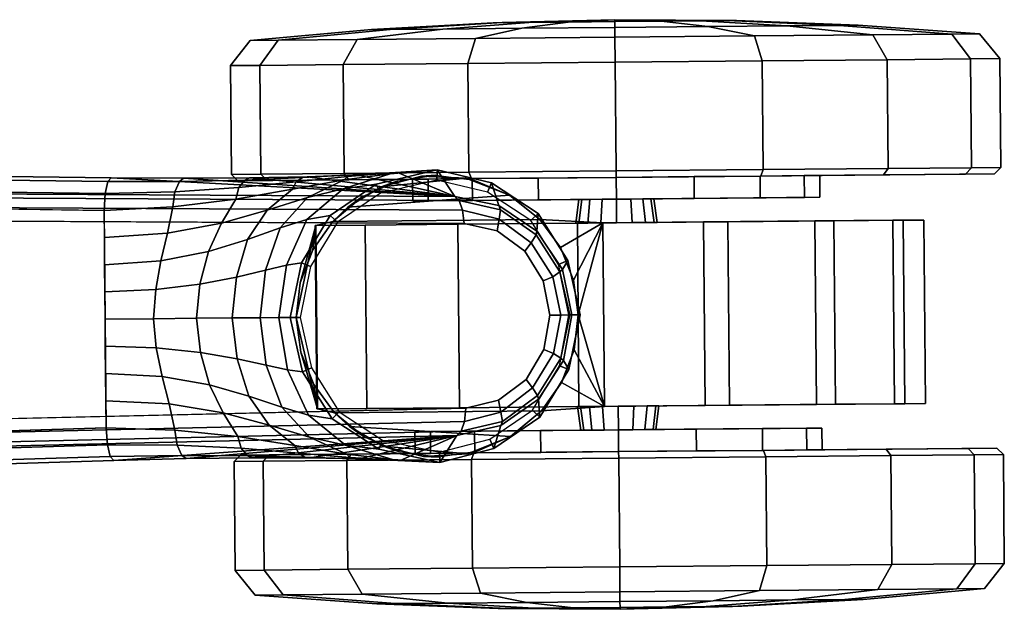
# Model space of a CAD drawing. Header units: inches. Extents: x 10 to 684, y -49 to 81.
# Tile 66 of 256: x 506.97 to 509.99, y -21.93 to -20.12. Entities that reach past the tile are written whole.
import ezdxf
from ezdxf.enums import TextEntityAlignment as Align

# ---------------------------------------------------------------- set-up
doc = ezdxf.new("R2010")
doc.units = ezdxf.units.IN
doc.header["$MEASUREMENT"] = 0
for name, color, linetype in [('A-FURN-3-SOJI-SEAT-BASE', 254, 'Continuous'), ('A-FURN-3-SOJI-SEAT-CASTER', 254, 'Continuous'), ('A-FURN-HAWORTH-ATT', 7, 'Continuous')]:
    doc.layers.add(name, color=color, linetype=linetype)
doc.styles.get("Standard").update_dxf_attribs({"font": 'arial.ttf'})

# ---------------------------------------------------------------- blocks, each defined once
blk = doc.blocks.new('SJT-20-414A1-3D-3')
at = {"layer": 'A-FURN-3-SOJI-SEAT-BASE'}
for points in [[(-1.9914, 0.5275, 7.7141), (-2.1907, 0.6489, 5.2733), (-12.0177, 0.4339, 3.3192), (-13.0718, 0.367, 3.946)], [(-12.8973, 0.4423, 2.615), (-13.0189, 0.4492, 2.4089), (-13.0718, 0.367, 3.946)], [(-13.0718, 0.367, 3.946), (-12.7709, 0.4362, 2.8102), (-12.8973, 0.4423, 2.615)], [(-12.6192, 0.4319, 2.9864), (-12.7709, 0.4362, 2.8102), (-13.0718, 0.367, 3.946)], [(-13.0718, 0.367, 3.946), (-12.0177, 0.4339, 3.3192), (-12.2397, 0.4303, 3.2505)], [(-13.0718, 0.367, 3.946), (-12.4427, 0.4296, 3.1376), (-12.6192, 0.4319, 2.9864)], [(-12.2397, 0.4303, 3.2505), (-12.4427, 0.4296, 3.1376), (-13.0718, 0.367, 3.946)], [(-13.0718, -0.367, 3.946), (-12.0177, -0.4339, 3.3192), (-2.1907, -0.6489, 5.2733), (-1.9914, -0.5275, 7.7141)], [(-13.0718, -0.367, 3.946), (-13.0189, -0.4492, 2.4089), (-12.8973, -0.4423, 2.615)], [(-12.8973, -0.4423, 2.615), (-12.7709, -0.4362, 2.8102), (-13.0718, -0.367, 3.946)], [(-13.0718, -0.367, 3.946), (-12.7709, -0.4362, 2.8102), (-12.6192, -0.4319, 2.9864)], [(-12.6192, -0.4319, 2.9864), (-12.4427, -0.4296, 3.1376), (-13.0718, -0.367, 3.946)], [(-13.0718, -0.367, 3.946), (-12.4427, -0.4296, 3.1376), (-12.2397, -0.4303, 3.2505)], [(-12.2397, -0.4303, 3.2505), (-12.0177, -0.4339, 3.3192), (-13.0718, -0.367, 3.946)]]:
    blk.add_3dface(points, dxfattribs=at)
for points, invisible_edges in [([(-2.168, 0.5491, 5.17), (-2.168, -0.5491, 5.17), (-11.995, -0.3341, 3.2158), (-11.995, 0.3341, 3.2158)], 1), ([(-13.1005, 0.2833, 4.0341), (-13.1005, -0.2833, 4.0341), (-2.0203, -0.4398, 7.8028), (-2.0203, 0.4398, 7.8028)], 5), ([(-13.1005, 0.2833, 4.0341), (-13.2009, 0.2599, 4.0037), (-13.2009, -0.2599, 4.0037), (-13.1005, -0.2833, 4.0341)], 10), ([(-13.2009, -0.2599, 4.0037), (-13.2009, 0.2599, 4.0037), (-13.286, 0.1975, 3.9834), (-13.286, -0.1975, 3.9834)], 5), ([(-13.286, -0.1975, 3.9834), (-13.286, 0.1975, 3.9834), (-13.3414, 0.1059, 3.973), (-13.3414, -0.1059, 3.973)], 5), ([(-13.3414, -0.1059, 3.973), (-13.3414, 0.1059, 3.973), (-13.3608, 0, 3.9699)], 1)]:
    blk.add_3dface(points, dxfattribs=dict(at, invisible_edges=invisible_edges))
at = {"layer": 'A-FURN-3-SOJI-SEAT-CASTER'}
for points in [[(-12.8451, 0.3983, 2.1916), (-12.7429, 0.3369, 2.1028), (-13.237, 0.3716, 2.3688), (-13.1038, 0.4238, 2.3294)], [(-12.9684, 0.4304, 2.2684), (-12.8451, 0.3983, 2.1916), (-13.1038, 0.4238, 2.3294), (-12.9684, 0.4304, 2.2684)], [(-12.697, 0.294, 1.9712), (-13.3329, 0.294, 2.3236), (-13.237, 0.3716, 2.3688), (-12.7429, 0.3369, 2.1028)], [(-13.5261, -0.2818, 2.1248), (-13.448, 0.0001, 2.2853), (-13.526, 0.2818, 2.1248)], [(-13.526, 0.2818, 2.1248), (-13.3951, 0.2073, 2.2755), (-13.3329, 0.294, 2.2596)], [(-13.526, 0.2818, 2.1248), (-13.448, 0.0001, 2.2853), (-13.4346, 0.1071, 2.2831)], [(-13.526, 0.2818, 2.1248), (-13.4346, 0.1071, 2.2831), (-13.3951, 0.2073, 2.2755)], [(-12.697, 0.294, 1.7352), (-13.3329, 0.294, 2.2596), (-13.3329, 0.294, 2.3236), (-12.697, 0.294, 1.9712)], [(-12.697, 0.294, 1.7352), (-12.6344, 0.2067, 1.7352), (-12.6451, 0.2818, 1.3823)], [(-12.5819, 0.0001, 1.7352), (-12.6449, -0.2818, 1.3815), (-12.6451, 0.2818, 1.3823)], [(-12.5819, 0.0001, 1.7352), (-12.6451, 0.2818, 1.3823), (-12.5953, 0.1066, 1.7352)], [(-12.5953, 0.1066, 1.7352), (-12.6451, 0.2818, 1.3823), (-12.6344, 0.2067, 1.7352)], [(-13.5261, -0.2818, 2.1248), (-13.4346, -0.107, 2.2832), (-13.448, 0.0001, 2.2853)], [(-12.6449, -0.2818, 1.3815), (-12.5819, 0.0001, 1.7352), (-12.5952, -0.1065, 1.7352)], [(-13.5261, -0.2818, 2.1248), (-13.3952, -0.2072, 2.2756), (-13.4346, -0.107, 2.2832)], [(-12.6449, -0.2818, 1.3815), (-12.5952, -0.1065, 1.7352), (-12.6343, -0.2066, 1.7352)], [(-13.333, -0.2939, 2.2596), (-13.3952, -0.2072, 2.2756), (-13.5261, -0.2818, 2.1248)], [(-12.6343, -0.2066, 1.7352), (-12.6969, -0.2939, 1.7352), (-12.6449, -0.2818, 1.3815)], [(-13.2402, -0.3699, 2.3695), (-13.333, -0.2939, 2.3192), (-12.6969, -0.2939, 1.971), (-12.7432, -0.3372, 2.1032)], [(-13.333, -0.2939, 2.3192), (-13.333, -0.2939, 2.2596), (-12.6969, -0.2939, 1.7352), (-12.6969, -0.2939, 1.971)], [(-13.2402, -0.3699, 2.3695), (-12.7432, -0.3372, 2.1032), (-12.8462, -0.3987, 2.1924), (-13.1065, -0.4233, 2.3304)], [(-13.1065, -0.4233, 2.3304), (-12.8462, -0.3987, 2.1924), (-12.9703, -0.4308, 2.2694)]]:
    blk.add_3dface(points, dxfattribs=at)
for points, invisible_edges in [([(-14.512, 0.2818, 1.1416), (-14.448, 0.2818, 1.5249), (-13.0804, 0.2818, 0.3721), (-13.4473, 0.2818, 0.2442)], 10), ([(-13.4473, 0.2818, 0.2442), (-13.8347, 0.2818, 0.2748), (-14.4162, 0.2818, 0.765), (-14.512, 0.2818, 1.1416)], 10), ([(-12.796, 0.2818, 0.6368), (-13.0804, 0.2818, 0.3721), (-14.448, 0.2818, 1.5249), (-14.2352, 0.2818, 1.85)], 10), ([(-14.4162, 0.2818, 0.765), (-13.8347, 0.2818, 0.2748), (-14.177, 0.2818, 0.4588)], 1), ([(-14.2352, 0.2818, 1.85), (-13.9095, 0.2818, 2.0619), (-12.6422, 0.2818, 0.9937), (-12.796, 0.2818, 0.6368)], 10), ([(-12.6451, 0.2818, 1.3823), (-12.6422, 0.2818, 0.9937), (-13.9095, 0.2818, 2.0619), (-13.526, 0.2818, 2.1248)], 10), ([(-13.526, 0.2818, 2.1248), (-13.3329, 0.294, 2.2596), (-12.697, 0.294, 1.7352), (-12.6451, 0.2818, 1.3823)], 8), ([(-13.0809, -0.2818, 0.3717), (-14.448, -0.2818, 1.525), (-14.512, -0.2818, 1.1418), (-13.4478, -0.2818, 0.2441)], 5), ([(-13.4478, -0.2818, 0.2441), (-14.512, -0.2818, 1.1418), (-14.4163, -0.2818, 0.7653), (-13.8351, -0.2818, 0.2749)], 5), ([(-12.7964, -0.2818, 0.6363), (-14.2351, -0.2818, 1.85), (-14.448, -0.2818, 1.525), (-13.0809, -0.2818, 0.3717)], 5), ([(-14.4163, -0.2818, 0.7653), (-14.1772, -0.2818, 0.459), (-13.8351, -0.2818, 0.2749)], 8), ([(-12.6424, -0.2818, 0.993), (-13.9095, -0.2818, 2.0619), (-14.2351, -0.2818, 1.85), (-12.7964, -0.2818, 0.6363)], 5), ([(-12.6449, -0.2818, 1.3815), (-13.5261, -0.2818, 2.1248), (-13.9095, -0.2818, 2.0619), (-12.6424, -0.2818, 0.993)], 5), ([(-13.333, -0.2939, 2.2596), (-13.5261, -0.2818, 2.1248), (-12.6449, -0.2818, 1.3815), (-12.6969, -0.2939, 1.7352)], 2)]:
    blk.add_3dface(points, dxfattribs=dict(at, invisible_edges=invisible_edges))
at = {"layer": 'A-FURN-HAWORTH-ATT', "flags": 1}
for tag, p in [('HAWMC', (0.0021, -0.0014)), ('HAWPN', (0.0021, -0.1681)), ('HAWSN', (0.0021, -0.3347))]:
    blk.add_attdef(tag, text='', height=0.1, dxfattribs=at).set_placement(p, align=Align.TOP_CENTER)
at = {"layer": 'A-FURN-3-SOJI-SEAT-BASE'}
mesh = blk.add_polymesh((2, 4), dxfattribs=at)
for k, corner in enumerate([(-2.1907, 0.6489, 5.2733), (-2.1803, 0.6375, 5.222), (-2.1719, 0.6008, 5.1839), (-2.168, 0.5491, 5.17), (-12.0177, 0.4339, 3.3192), (-12.0073, 0.4222, 3.2679), (-11.9989, 0.3856, 3.23), (-11.995, 0.3341, 3.2158)]):
    mesh.set_mesh_vertex(divmod(k, 4), corner)
mesh = blk.add_polymesh((2, 4), dxfattribs=at)
for k, corner in enumerate([(-2.0203, 0.4398, 7.8028), (-2.0157, 0.4828, 7.7876), (-2.0054, 0.5143, 7.7558), (-1.9914, 0.5275, 7.7141), (-13.1005, 0.2833, 4.0341), (-13.0957, 0.3246, 4.018), (-13.0854, 0.3544, 3.9865), (-13.0718, 0.367, 3.946)]):
    mesh.set_mesh_vertex(divmod(k, 4), corner)
mesh = blk.add_polymesh((2, 9), dxfattribs=at)
for k, corner in enumerate([(-13.0189, 0.4492, 2.4089), (-13.185, 0.4076, 2.4085), (-13.3275, 0.3127, 2.4081), (-13.4179, 0.1673, 2.4079), (-13.4542, 0, 2.4078), (-13.4179, -0.1673, 2.4079), (-13.3275, -0.3127, 2.4081), (-13.185, -0.4076, 2.4085), (-13.0189, -0.4492, 2.4089), (-13.0718, 0.367, 3.946), (-13.2074, 0.3376, 3.9144), (-13.3233, 0.2581, 3.8926), (-13.4012, 0.1396, 3.8807), (-13.4285, 0, 3.877), (-13.4012, -0.1396, 3.8807), (-13.3233, -0.2581, 3.8926), (-13.2074, -0.3376, 3.9144), (-13.0718, -0.367, 3.946)]):
    mesh.set_mesh_vertex(divmod(k, 9), corner)
mesh = blk.add_polymesh((2, 9), dxfattribs=at)
for k, corner in enumerate([(-13.0179, 0.418, 2.376), (-13.1725, 0.3793, 2.376), (-13.305, 0.291, 2.376), (-13.3891, 0.1557, 2.376), (-13.4229, 0, 2.376), (-13.3891, -0.1557, 2.376), (-13.305, -0.291, 2.376), (-13.1725, -0.3793, 2.376), (-13.0179, -0.418, 2.376), (-13.0189, 0.4492, 2.4089), (-13.185, 0.4076, 2.4085), (-13.3275, 0.3127, 2.4081), (-13.4179, 0.1673, 2.4079), (-13.4542, 0, 2.4078), (-13.4179, -0.1673, 2.4079), (-13.3275, -0.3127, 2.4081), (-13.185, -0.4076, 2.4085), (-13.0189, -0.4492, 2.4089)]):
    mesh.set_mesh_vertex(divmod(k, 9), corner)
mesh = blk.add_polymesh((5, 7), dxfattribs=at)
for k, corner in enumerate([(-13.0189, 0.4492, 2.4089), (-12.8739, 0.4387, 2.5914), (-12.7333, 0.421, 2.7614), (-12.5741, 0.3937, 2.9128), (-12.3997, 0.3644, 3.0458), (-12.2061, 0.3426, 3.1506), (-11.995, 0.3341, 3.2158), (-12.8315, 0.4073, 2.4061), (-12.7294, 0.3936, 2.5875), (-12.6198, 0.3677, 2.7565), (-12.4957, 0.3305, 2.9079), (-12.3549, 0.2915, 3.0411), (-12.1892, 0.2622, 3.1471), (-11.995, 0.2505, 3.2158), (-12.6892, 0.3125, 2.4043), (-12.6173, 0.3005, 2.5809), (-12.5348, 0.2754, 2.7473), (-12.4344, 0.2407, 2.8982), (-12.314, 0.2049, 3.0312), (-12.1683, 0.1778, 3.1396), (-11.995, 0.167, 3.2158), (-12.5995, 0.167, 2.403), (-12.5538, 0.1604, 2.5747), (-12.4887, 0.1456, 2.7385), (-12.3993, 0.1256, 2.8886), (-12.2868, 0.1052, 3.0215), (-12.1514, 0.0897, 3.1321), (-11.995, 0.0835, 3.2158), (-12.5629, 0, 2.4024), (-12.5288, 0, 2.5719), (-12.4708, 0, 2.7345), (-12.3855, 0, 2.8843), (-12.2754, 0, 3.0171), (-12.144, 0, 3.1287), (-11.995, 0, 3.2158)]):
    mesh.set_mesh_vertex(divmod(k, 7), corner)
mesh = blk.add_polymesh((7, 4), dxfattribs=at)
for k, corner in enumerate([(-13.0189, 0.4492, 2.4089), (-13.0189, 0.4492, 2.4089), (-13.0189, 0.4492, 2.4089), (-13.0189, 0.4492, 2.4089), (-12.8739, 0.4387, 2.5914), (-12.8804, 0.4416, 2.5967), (-12.8903, 0.4425, 2.607), (-12.8973, 0.4423, 2.615), (-12.7333, 0.421, 2.7614), (-12.743, 0.4316, 2.7708), (-12.7595, 0.436, 2.7912), (-12.7709, 0.4362, 2.8102), (-12.5741, 0.3937, 2.9128), (-12.5851, 0.4165, 2.9256), (-12.6049, 0.4291, 2.955), (-12.6192, 0.4319, 2.9864), (-12.3997, 0.3644, 3.0458), (-12.4096, 0.4003, 3.0603), (-12.4281, 0.4233, 3.0957), (-12.4427, 0.4296, 3.1376), (-12.2061, 0.3426, 3.1506), (-12.2131, 0.3891, 3.1648), (-12.2268, 0.4207, 3.202), (-12.2397, 0.4303, 3.2505), (-11.995, 0.3341, 3.2158), (-11.9989, 0.3856, 3.23), (-12.0073, 0.4222, 3.2679), (-12.0177, 0.4339, 3.3192)]):
    mesh.set_mesh_vertex(divmod(k, 4), corner)
mesh = blk.add_polymesh((2, 9), dxfattribs=at)
for k, corner in enumerate([(-13.0189, 0.4492, 2.4089), (-12.8315, 0.4073, 2.4061), (-12.6892, 0.3125, 2.4043), (-12.5995, 0.167, 2.403), (-12.5629, 0, 2.4024), (-12.5995, -0.167, 2.403), (-12.6892, -0.3125, 2.4043), (-12.8315, -0.4073, 2.4061), (-13.0189, -0.4492, 2.4089), (-13.0179, 0.418, 2.376), (-12.8439, 0.3794, 2.376), (-12.7116, 0.2909, 2.376), (-12.6276, 0.1556, 2.376), (-12.5937, 0, 2.376), (-12.6276, -0.1556, 2.376), (-12.7116, -0.2909, 2.376), (-12.8439, -0.3794, 2.376), (-13.0179, -0.418, 2.376)]):
    mesh.set_mesh_vertex(divmod(k, 9), corner)
mesh = blk.add_polymesh((5, 4), dxfattribs=at)
for k, corner in enumerate([(-13.4285, 0, 3.877), (-13.4185, 0, 3.9159), (-13.3947, 0, 3.9484), (-13.3608, 0, 3.9699), (-13.4012, 0.1396, 3.8807), (-13.393, 0.1323, 3.9199), (-13.3711, 0.1177, 3.9523), (-13.3414, 0.1059, 3.973), (-13.3233, 0.2581, 3.8926), (-13.3205, 0.2469, 3.9324), (-13.3052, 0.223, 3.9645), (-13.286, 0.1975, 3.9834), (-13.2074, 0.3376, 3.9144), (-13.2121, 0.3252, 3.9548), (-13.2073, 0.2965, 3.9866), (-13.2009, 0.2599, 4.0037), (-13.0718, 0.367, 3.946), (-13.0854, 0.3544, 3.9865), (-13.0957, 0.3246, 4.018), (-13.1005, 0.2833, 4.0341)]):
    mesh.set_mesh_vertex(divmod(k, 4), corner)
mesh = blk.add_polymesh((5, 4), dxfattribs=at)
for k, corner in enumerate([(-13.0718, -0.367, 3.946), (-13.0854, -0.3544, 3.9865), (-13.0957, -0.3246, 4.018), (-13.1005, -0.2833, 4.0341), (-13.2074, -0.3376, 3.9144), (-13.2121, -0.3252, 3.9548), (-13.2073, -0.2965, 3.9866), (-13.2009, -0.2599, 4.0037), (-13.3233, -0.2581, 3.8926), (-13.3205, -0.2469, 3.9324), (-13.3052, -0.223, 3.9645), (-13.286, -0.1975, 3.9834), (-13.4012, -0.1396, 3.8807), (-13.393, -0.1323, 3.9199), (-13.3711, -0.1177, 3.9523), (-13.3414, -0.1059, 3.973), (-13.4285, 0, 3.877), (-13.4185, 0, 3.9159), (-13.3947, 0, 3.9484), (-13.3608, 0, 3.9699)]):
    mesh.set_mesh_vertex(divmod(k, 4), corner)
mesh = blk.add_polymesh((5, 7), dxfattribs=at)
for k, corner in enumerate([(-12.5629, 0, 2.4024), (-12.5288, 0, 2.5719), (-12.4708, 0, 2.7345), (-12.3855, 0, 2.8843), (-12.2754, 0, 3.0171), (-12.144, 0, 3.1287), (-11.995, 0, 3.2158), (-12.5995, -0.167, 2.403), (-12.5538, -0.1604, 2.5747), (-12.4887, -0.1456, 2.7385), (-12.3993, -0.1256, 2.8886), (-12.2868, -0.1052, 3.0215), (-12.1514, -0.0897, 3.1321), (-11.995, -0.0835, 3.2158), (-12.6892, -0.3125, 2.4043), (-12.6173, -0.3005, 2.5809), (-12.5348, -0.2754, 2.7473), (-12.4344, -0.2407, 2.8982), (-12.314, -0.2049, 3.0312), (-12.1683, -0.1778, 3.1396), (-11.995, -0.167, 3.2158), (-12.8315, -0.4073, 2.4061), (-12.7295, -0.3936, 2.5875), (-12.6198, -0.3677, 2.7565), (-12.4957, -0.3305, 2.9079), (-12.3549, -0.2915, 3.0411), (-12.1892, -0.2622, 3.1471), (-11.995, -0.2505, 3.2158), (-13.0189, -0.4492, 2.4089), (-12.8739, -0.4387, 2.5914), (-12.7333, -0.421, 2.7614), (-12.5741, -0.3937, 2.9128), (-12.3997, -0.3644, 3.0458), (-12.2061, -0.3426, 3.1506), (-11.995, -0.3341, 3.2158)]):
    mesh.set_mesh_vertex(divmod(k, 7), corner)
mesh = blk.add_polymesh((2, 4), dxfattribs=at)
for k, corner in enumerate([(-13.1005, -0.2833, 4.0341), (-13.0957, -0.3246, 4.018), (-13.0854, -0.3544, 3.9865), (-13.0718, -0.367, 3.946), (-2.0203, -0.4398, 7.8028), (-2.0157, -0.4828, 7.7876), (-2.0054, -0.5143, 7.7558), (-1.9914, -0.5275, 7.7141)]):
    mesh.set_mesh_vertex(divmod(k, 4), corner)
mesh = blk.add_polymesh((7, 4), dxfattribs=at)
for k, corner in enumerate([(-13.0189, -0.4492, 2.4089), (-13.0189, -0.4492, 2.4089), (-13.0189, -0.4492, 2.4089), (-13.0189, -0.4492, 2.4089), (-12.8973, -0.4423, 2.615), (-12.8903, -0.4425, 2.607), (-12.8804, -0.4416, 2.5967), (-12.8739, -0.4387, 2.5914), (-12.7709, -0.4362, 2.8102), (-12.7595, -0.436, 2.7912), (-12.743, -0.4316, 2.7708), (-12.7333, -0.421, 2.7614), (-12.6192, -0.4319, 2.9864), (-12.6049, -0.4291, 2.955), (-12.5851, -0.4165, 2.9256), (-12.5741, -0.3937, 2.9128), (-12.4427, -0.4296, 3.1376), (-12.4281, -0.4233, 3.0957), (-12.4096, -0.4003, 3.0603), (-12.3997, -0.3644, 3.0458), (-12.2397, -0.4303, 3.2505), (-12.2268, -0.4207, 3.202), (-12.2131, -0.3891, 3.1648), (-12.2061, -0.3426, 3.1506), (-12.0177, -0.4339, 3.3192), (-12.0073, -0.4222, 3.2679), (-11.9989, -0.3856, 3.23), (-11.995, -0.3341, 3.2158)]):
    mesh.set_mesh_vertex(divmod(k, 4), corner)
mesh = blk.add_polymesh((2, 4), dxfattribs=at)
for k, corner in enumerate([(-12.0177, -0.4339, 3.3192), (-12.0073, -0.4222, 3.2679), (-11.9989, -0.3856, 3.23), (-11.995, -0.3341, 3.2158), (-2.1907, -0.6489, 5.2733), (-2.1803, -0.6375, 5.222), (-2.1719, -0.6008, 5.1839), (-2.168, -0.5491, 5.17)]):
    mesh.set_mesh_vertex(divmod(k, 4), corner)
at = {"layer": 'A-FURN-3-SOJI-SEAT-CASTER'}
mesh = blk.add_polymesh((16, 4), dxfattribs=dict(at, m_close=True))
for k, corner in enumerate([(-13.5681, 0.8519, 2.3006), (-13.5681, 0.8816, 1.9281), (-13.5681, 0.8995, 1.5548), (-13.5681, 0.9055, 1.1811), (-13.9965, 0.8519, 2.2154), (-13.854, 0.8816, 1.8712), (-13.7111, 0.8995, 1.5263), (-13.5681, 0.9055, 1.1811), (-14.3597, 0.8519, 1.9727), (-14.0963, 0.8816, 1.7093), (-13.8323, 0.8995, 1.4453), (-13.5681, 0.9055, 1.1811), (-14.6024, 0.8519, 1.6095), (-14.2582, 0.8816, 1.467), (-13.9133, 0.8995, 1.3241), (-13.5681, 0.9055, 1.1811), (-14.6876, 0.8519, 1.1811), (-14.3151, 0.8816, 1.1811), (-13.9418, 0.8995, 1.1811), (-13.5681, 0.9055, 1.1811), (-14.6024, 0.8519, 0.7527), (-14.2582, 0.8816, 0.8953), (-13.9133, 0.8995, 1.0381), (-13.5681, 0.9055, 1.1811), (-14.3597, 0.8519, 0.3895), (-14.0963, 0.8816, 0.6529), (-13.8323, 0.8995, 0.9169), (-13.5681, 0.9055, 1.1811), (-13.9965, 0.8519, 0.1468), (-13.854, 0.8816, 0.491), (-13.7111, 0.8995, 0.8359), (-13.5681, 0.9055, 1.1811), (-13.5681, 0.8519, 0.0616), (-13.5681, 0.8816, 0.4341), (-13.5681, 0.8995, 0.8074), (-13.5681, 0.9055, 1.1811), (-13.1397, 0.8519, 0.1468), (-13.2823, 0.8816, 0.491), (-13.4251, 0.8995, 0.8359), (-13.5681, 0.9055, 1.1811), (-12.7765, 0.8519, 0.3895), (-13.0399, 0.8816, 0.6529), (-13.3039, 0.8995, 0.9169), (-13.5681, 0.9055, 1.1811), (-12.5338, 0.8519, 0.7527), (-12.878, 0.8816, 0.8953), (-13.2229, 0.8995, 1.0381), (-13.5681, 0.9055, 1.1811), (-12.4486, 0.8519, 1.1811), (-12.8211, 0.8816, 1.1811), (-13.1944, 0.8995, 1.1811), (-13.5681, 0.9055, 1.1811), (-12.5338, 0.8519, 1.6095), (-12.878, 0.8816, 1.467), (-13.2229, 0.8995, 1.3241), (-13.5681, 0.9055, 1.1811), (-12.7765, 0.8519, 1.9727), (-13.0399, 0.8816, 1.7093), (-13.3039, 0.8995, 1.4453), (-13.5681, 0.9055, 1.1811), (-13.1397, 0.8519, 2.2154), (-13.2823, 0.8816, 1.8712), (-13.4251, 0.8995, 1.5263), (-13.5681, 0.9055, 1.1811)]):
    mesh.set_mesh_vertex(divmod(k, 4), corner)
mesh = blk.add_polymesh((17, 4), dxfattribs=at)
for k, corner in enumerate([(-13.5681, 0.8519, 2.3006), (-13.5681, 0.7751, 2.3622), (-13.5681, 0.4409, 2.3622), (-13.5681, 0.4212, 2.3425), (-13.1397, 0.8519, 2.2154), (-13.1161, 0.7751, 2.2723), (-13.1161, 0.4409, 2.2723), (-13.1237, 0.4212, 2.2541), (-12.7765, 0.8519, 1.9727), (-12.7329, 0.7751, 2.0163), (-12.7329, 0.4409, 2.0163), (-12.7469, 0.4212, 2.0023), (-12.5338, 0.8519, 1.6095), (-12.4769, 0.7751, 1.6331), (-12.4769, 0.4409, 1.6331), (-12.4951, 0.4212, 1.6256), (-12.4486, 0.8519, 1.1811), (-12.387, 0.7751, 1.1811), (-12.387, 0.4409, 1.1811), (-12.4067, 0.4212, 1.1811), (-12.5338, 0.8519, 0.7527), (-12.4769, 0.7751, 0.7291), (-12.4769, 0.4409, 0.7291), (-12.4951, 0.4212, 0.7366), (-12.7765, 0.8519, 0.3895), (-12.7329, 0.7751, 0.3459), (-12.7329, 0.4409, 0.3459), (-12.7469, 0.4212, 0.3599), (-13.1397, 0.8519, 0.1468), (-13.1161, 0.7751, 0.0899), (-13.1161, 0.4409, 0.0899), (-13.1237, 0.4212, 0.1081), (-13.5681, 0.8519, 0.0616), (-13.5681, 0.7751, 0), (-13.5681, 0.4409, 0), (-13.5681, 0.4212, 0.0197), (-13.9965, 0.8519, 0.1468), (-14.0201, 0.7751, 0.0899), (-14.0201, 0.4409, 0.0899), (-14.0126, 0.4212, 0.1081), (-14.3597, 0.8519, 0.3895), (-14.4033, 0.7751, 0.3459), (-14.4033, 0.4409, 0.3459), (-14.3894, 0.4212, 0.3599), (-14.6024, 0.8519, 0.7527), (-14.6593, 0.7751, 0.7291), (-14.6593, 0.4409, 0.7291), (-14.6411, 0.4212, 0.7366), (-14.6876, 0.8519, 1.1811), (-14.7492, 0.7751, 1.1811), (-14.7492, 0.4409, 1.1811), (-14.7295, 0.4212, 1.1811), (-14.6024, 0.8519, 1.6095), (-14.6593, 0.7751, 1.6331), (-14.6593, 0.4409, 1.6331), (-14.6411, 0.4212, 1.6256), (-14.3597, 0.8519, 1.9727), (-14.4033, 0.7751, 2.0163), (-14.4033, 0.4409, 2.0163), (-14.3894, 0.4212, 2.0023), (-13.9965, 0.8519, 2.2154), (-14.0201, 0.7751, 2.2723), (-14.0201, 0.4409, 2.2723), (-14.0126, 0.4212, 2.2541), (-13.5681, 0.8519, 2.3006), (-13.5681, 0.7751, 2.3622), (-13.5681, 0.4409, 2.3622), (-13.5681, 0.4212, 2.3425)]):
    mesh.set_mesh_vertex(divmod(k, 4), corner)
mesh = blk.add_polymesh((2, 7), dxfattribs=at)
for k, corner in enumerate([(-12.697, 0.294, 1.9712), (-12.7429, 0.3369, 2.1028), (-12.8451, 0.3983, 2.1916), (-12.9684, 0.4304, 2.2684), (-13.1038, 0.4238, 2.3294), (-13.237, 0.3716, 2.3688), (-13.3329, 0.294, 2.3236), (-12.697, 0.294, 2.376), (-12.7887, 0.3693, 2.376), (-12.8974, 0.4168, 2.376), (-13.015, 0.433, 2.376), (-13.1325, 0.4168, 2.376), (-13.2412, 0.3692, 2.376), (-13.3329, 0.294, 2.376)]):
    mesh.set_mesh_vertex(divmod(k, 7), corner)
mesh = blk.add_polymesh((17, 5), dxfattribs=at)
for k, corner in enumerate([(-13.5681, 0.4212, 2.3425), (-13.5681, 0.4212, 1.8061), (-13.5681, 0.3543, 1.8061), (-13.5681, 0.3543, 1.2961), (-13.5681, 0.2817, 1.3061), (-13.1237, 0.4212, 2.2541), (-13.3289, 0.4212, 1.7585), (-13.3289, 0.3543, 1.7585), (-13.5241, 0.3543, 1.2873), (-13.5203, 0.2817, 1.2966), (-12.7469, 0.4212, 2.0023), (-13.1262, 0.4212, 1.623), (-13.1262, 0.3543, 1.623), (-13.4868, 0.3543, 1.2624), (-13.4797, 0.2817, 1.2695), (-12.4951, 0.4212, 1.6256), (-12.9907, 0.4212, 1.4203), (-12.9907, 0.3543, 1.4203), (-13.4619, 0.3543, 1.2251), (-13.4526, 0.2817, 1.2289), (-12.4067, 0.4212, 1.1811), (-12.9431, 0.4212, 1.1811), (-12.9431, 0.3543, 1.1811), (-13.4531, 0.3543, 1.1811), (-13.4431, 0.2817, 1.1811), (-12.4951, 0.4212, 0.7366), (-12.9907, 0.4212, 0.9419), (-12.9907, 0.3543, 0.9419), (-13.4619, 0.3543, 1.1371), (-13.4526, 0.2817, 1.1333), (-12.7469, 0.4212, 0.3599), (-13.1262, 0.4212, 0.7392), (-13.1262, 0.3543, 0.7392), (-13.4868, 0.3543, 1.0998), (-13.4797, 0.2817, 1.0927), (-13.1237, 0.4212, 0.1081), (-13.3289, 0.4212, 0.6037), (-13.3289, 0.3543, 0.6037), (-13.5241, 0.3543, 1.0749), (-13.5203, 0.2817, 1.0656), (-13.5681, 0.4212, 0.0197), (-13.5681, 0.4212, 0.5561), (-13.5681, 0.3543, 0.5561), (-13.5681, 0.3543, 1.0661), (-13.5681, 0.2817, 1.0561), (-14.0126, 0.4212, 0.1081), (-13.8073, 0.4212, 0.6037), (-13.8073, 0.3543, 0.6037), (-13.6121, 0.3543, 1.0749), (-13.6159, 0.2817, 1.0656), (-14.3894, 0.4212, 0.3599), (-14.0101, 0.4212, 0.7392), (-14.0101, 0.3543, 0.7392), (-13.6494, 0.3543, 1.0998), (-13.6565, 0.2817, 1.0927), (-14.6411, 0.4212, 0.7366), (-14.1455, 0.4212, 0.9419), (-14.1455, 0.3543, 0.9419), (-13.6744, 0.3543, 1.1371), (-13.6836, 0.2817, 1.1333), (-14.7295, 0.4212, 1.1811), (-14.1931, 0.4212, 1.1811), (-14.1931, 0.3543, 1.1811), (-13.6831, 0.3543, 1.1811), (-13.6931, 0.2817, 1.1811), (-14.6411, 0.4212, 1.6256), (-14.1455, 0.4212, 1.4203), (-14.1455, 0.3543, 1.4203), (-13.6744, 0.3543, 1.2251), (-13.6836, 0.2817, 1.2289), (-14.3894, 0.4212, 2.0023), (-14.0101, 0.4212, 1.623), (-14.0101, 0.3543, 1.623), (-13.6494, 0.3543, 1.2624), (-13.6565, 0.2817, 1.2695), (-14.0126, 0.4212, 2.2541), (-13.8073, 0.4212, 1.7585), (-13.8073, 0.3543, 1.7585), (-13.6121, 0.3543, 1.2873), (-13.6159, 0.2817, 1.2966), (-13.5681, 0.4212, 2.3425), (-13.5681, 0.4212, 1.8061), (-13.5681, 0.3543, 1.8061), (-13.5681, 0.3543, 1.2961), (-13.5681, 0.2817, 1.3061)]):
    mesh.set_mesh_vertex(divmod(k, 5), corner)
mesh = blk.add_polymesh((2, 13), dxfattribs=at)
for k, corner in enumerate([(-13.526, 0.2818, 2.1248), (-13.9095, 0.2818, 2.0619), (-14.2352, 0.2818, 1.85), (-14.448, 0.2818, 1.5249), (-14.512, 0.2818, 1.1416), (-14.4162, 0.2818, 0.765), (-14.177, 0.2818, 0.4588), (-13.8347, 0.2818, 0.2748), (-13.4473, 0.2818, 0.2442), (-13.0804, 0.2818, 0.3721), (-12.796, 0.2818, 0.6368), (-12.6422, 0.2818, 0.9937), (-12.6451, 0.2818, 1.3823), (-13.5261, -0.2818, 2.1248), (-13.9095, -0.2818, 2.0619), (-14.2351, -0.2818, 1.85), (-14.448, -0.2818, 1.525), (-14.512, -0.2818, 1.1418), (-14.4163, -0.2818, 0.7653), (-14.1772, -0.2818, 0.459), (-13.8351, -0.2818, 0.2749), (-13.4478, -0.2818, 0.2441), (-13.0809, -0.2818, 0.3717), (-12.7964, -0.2818, 0.6363), (-12.6424, -0.2818, 0.993), (-12.6449, -0.2818, 1.3815)]):
    mesh.set_mesh_vertex(divmod(k, 13), corner)
mesh = blk.add_polymesh((2, 7), dxfattribs=at)
for k, corner in enumerate([(-13.3329, 0.294, 2.2596), (-13.3951, 0.2073, 2.2755), (-13.4346, 0.1071, 2.2831), (-13.448, 0.0001, 2.2853), (-13.4346, -0.107, 2.2832), (-13.3952, -0.2072, 2.2756), (-13.333, -0.2939, 2.2596), (-13.3329, 0.294, 2.376), (-13.3955, 0.2067, 2.376), (-13.4347, 0.1067, 2.376), (-13.448, 0.0001, 2.376), (-13.4347, -0.1066, 2.376), (-13.3956, -0.2066, 2.376), (-13.333, -0.2939, 2.376)]):
    mesh.set_mesh_vertex(divmod(k, 7), corner)
mesh = blk.add_polymesh((2, 7), dxfattribs=at)
for k, corner in enumerate([(-12.6969, -0.2939, 1.7352), (-12.6343, -0.2066, 1.7352), (-12.5952, -0.1065, 1.7352), (-12.5819, 0.0001, 1.7352), (-12.5953, 0.1066, 1.7352), (-12.6344, 0.2067, 1.7352), (-12.697, 0.294, 1.7352), (-12.6969, -0.2939, 2.376), (-12.6343, -0.2066, 2.376), (-12.5952, -0.1066, 2.376), (-12.5819, 0.0001, 2.376), (-12.5952, 0.1067, 2.376), (-12.6344, 0.2067, 2.376), (-12.697, 0.294, 2.376)]):
    mesh.set_mesh_vertex(divmod(k, 7), corner)
mesh = blk.add_polymesh((17, 5), dxfattribs=at)
for k, corner in enumerate([(-13.5681, -0.4213, 2.3425), (-13.5681, -0.4213, 1.8061), (-13.5681, -0.3544, 1.8061), (-13.5681, -0.3544, 1.2961), (-13.5681, -0.2818, 1.3061), (-14.0126, -0.4213, 2.2541), (-13.8073, -0.4213, 1.7585), (-13.8073, -0.3544, 1.7585), (-13.6121, -0.3544, 1.2873), (-13.6159, -0.2818, 1.2966), (-14.3894, -0.4213, 2.0023), (-14.0101, -0.4213, 1.623), (-14.0101, -0.3544, 1.623), (-13.6494, -0.3544, 1.2624), (-13.6565, -0.2818, 1.2695), (-14.6411, -0.4213, 1.6256), (-14.1455, -0.4213, 1.4203), (-14.1455, -0.3544, 1.4203), (-13.6744, -0.3544, 1.2251), (-13.6836, -0.2818, 1.2289), (-14.7295, -0.4213, 1.1811), (-14.1931, -0.4213, 1.1811), (-14.1931, -0.3544, 1.1811), (-13.6831, -0.3544, 1.1811), (-13.6931, -0.2818, 1.1811), (-14.6411, -0.4213, 0.7366), (-14.1455, -0.4213, 0.9419), (-14.1455, -0.3544, 0.9419), (-13.6744, -0.3544, 1.1371), (-13.6836, -0.2818, 1.1333), (-14.3894, -0.4213, 0.3599), (-14.0101, -0.4213, 0.7392), (-14.0101, -0.3544, 0.7392), (-13.6494, -0.3544, 1.0998), (-13.6565, -0.2818, 1.0927), (-14.0126, -0.4213, 0.1081), (-13.8073, -0.4213, 0.6037), (-13.8073, -0.3544, 0.6037), (-13.6121, -0.3544, 1.0749), (-13.6159, -0.2818, 1.0656), (-13.5681, -0.4213, 0.0197), (-13.5681, -0.4213, 0.5561), (-13.5681, -0.3544, 0.5561), (-13.5681, -0.3544, 1.0661), (-13.5681, -0.2818, 1.0561), (-13.1237, -0.4213, 0.1081), (-13.3289, -0.4213, 0.6037), (-13.3289, -0.3544, 0.6037), (-13.5241, -0.3544, 1.0749), (-13.5203, -0.2818, 1.0656), (-12.7469, -0.4213, 0.3599), (-13.1262, -0.4213, 0.7392), (-13.1262, -0.3544, 0.7392), (-13.4868, -0.3544, 1.0998), (-13.4797, -0.2818, 1.0927), (-12.4951, -0.4213, 0.7366), (-12.9907, -0.4213, 0.9419), (-12.9907, -0.3544, 0.9419), (-13.4619, -0.3544, 1.1371), (-13.4526, -0.2818, 1.1333), (-12.4067, -0.4213, 1.1811), (-12.9431, -0.4213, 1.1811), (-12.9431, -0.3544, 1.1811), (-13.4531, -0.3544, 1.1811), (-13.4431, -0.2818, 1.1811), (-12.4951, -0.4213, 1.6256), (-12.9907, -0.4213, 1.4203), (-12.9907, -0.3544, 1.4203), (-13.4619, -0.3544, 1.2251), (-13.4526, -0.2818, 1.2289), (-12.7469, -0.4213, 2.0023), (-13.1262, -0.4213, 1.623), (-13.1262, -0.3544, 1.623), (-13.4868, -0.3544, 1.2624), (-13.4797, -0.2818, 1.2695), (-13.1237, -0.4213, 2.2541), (-13.3289, -0.4213, 1.7585), (-13.3289, -0.3544, 1.7585), (-13.5241, -0.3544, 1.2873), (-13.5203, -0.2818, 1.2966), (-13.5681, -0.4213, 2.3425), (-13.5681, -0.4213, 1.8061), (-13.5681, -0.3544, 1.8061), (-13.5681, -0.3544, 1.2961), (-13.5681, -0.2818, 1.3061)]):
    mesh.set_mesh_vertex(divmod(k, 5), corner)
mesh = blk.add_polymesh((2, 7), dxfattribs=at)
for k, corner in enumerate([(-13.333, -0.2939, 2.3192), (-13.2402, -0.3699, 2.3695), (-13.1065, -0.4233, 2.3304), (-12.9703, -0.4308, 2.2694), (-12.8462, -0.3987, 2.1924), (-12.7432, -0.3372, 2.1032), (-12.6969, -0.2939, 1.971), (-13.333, -0.2939, 2.376), (-13.2413, -0.3693, 2.376), (-13.1325, -0.4168, 2.376), (-13.015, -0.4331, 2.376), (-12.8974, -0.4168, 2.376), (-12.7886, -0.3693, 2.376), (-12.6969, -0.2939, 2.376)]):
    mesh.set_mesh_vertex(divmod(k, 7), corner)
mesh = blk.add_polymesh((17, 4), dxfattribs=at)
for k, corner in enumerate([(-13.5681, -0.852, 2.3006), (-13.5681, -0.7752, 2.3622), (-13.5681, -0.441, 2.3622), (-13.5681, -0.4213, 2.3425), (-13.9965, -0.852, 2.2154), (-14.0201, -0.7752, 2.2723), (-14.0201, -0.441, 2.2723), (-14.0126, -0.4213, 2.2541), (-14.3597, -0.852, 1.9727), (-14.4033, -0.7752, 2.0163), (-14.4033, -0.441, 2.0163), (-14.3894, -0.4213, 2.0023), (-14.6024, -0.852, 1.6095), (-14.6593, -0.7752, 1.6331), (-14.6593, -0.441, 1.6331), (-14.6411, -0.4213, 1.6256), (-14.6876, -0.852, 1.1811), (-14.7492, -0.7752, 1.1811), (-14.7492, -0.441, 1.1811), (-14.7295, -0.4213, 1.1811), (-14.6024, -0.852, 0.7527), (-14.6593, -0.7752, 0.7291), (-14.6593, -0.441, 0.7291), (-14.6411, -0.4213, 0.7366), (-14.3597, -0.852, 0.3895), (-14.4033, -0.7752, 0.3459), (-14.4033, -0.441, 0.3459), (-14.3894, -0.4213, 0.3599), (-13.9965, -0.852, 0.1468), (-14.0201, -0.7752, 0.0899), (-14.0201, -0.441, 0.0899), (-14.0126, -0.4213, 0.1081), (-13.5681, -0.852, 0.0616), (-13.5681, -0.7752, 0), (-13.5681, -0.441, 0), (-13.5681, -0.4213, 0.0197), (-13.1397, -0.852, 0.1468), (-13.1161, -0.7752, 0.0899), (-13.1161, -0.441, 0.0899), (-13.1237, -0.4213, 0.1081), (-12.7765, -0.852, 0.3895), (-12.7329, -0.7752, 0.3459), (-12.7329, -0.441, 0.3459), (-12.7469, -0.4213, 0.3599), (-12.5338, -0.852, 0.7527), (-12.4769, -0.7752, 0.7291), (-12.4769, -0.441, 0.7291), (-12.4951, -0.4213, 0.7366), (-12.4486, -0.852, 1.1811), (-12.387, -0.7752, 1.1811), (-12.387, -0.441, 1.1811), (-12.4067, -0.4213, 1.1811), (-12.5338, -0.852, 1.6095), (-12.4769, -0.7752, 1.6331), (-12.4769, -0.441, 1.6331), (-12.4951, -0.4213, 1.6256), (-12.7765, -0.852, 1.9727), (-12.7329, -0.7752, 2.0163), (-12.7329, -0.441, 2.0163), (-12.7469, -0.4213, 2.0023), (-13.1397, -0.852, 2.2154), (-13.1161, -0.7752, 2.2723), (-13.1161, -0.441, 2.2723), (-13.1237, -0.4213, 2.2541), (-13.5681, -0.852, 2.3006), (-13.5681, -0.7752, 2.3622), (-13.5681, -0.441, 2.3622), (-13.5681, -0.4213, 2.3425)]):
    mesh.set_mesh_vertex(divmod(k, 4), corner)
mesh = blk.add_polymesh((16, 4), dxfattribs=dict(at, m_close=True))
for k, corner in enumerate([(-13.5681, -0.852, 2.3006), (-13.5681, -0.8817, 1.9281), (-13.5681, -0.8996, 1.5548), (-13.5681, -0.9056, 1.1811), (-13.1397, -0.852, 2.2154), (-13.2823, -0.8817, 1.8712), (-13.4251, -0.8996, 1.5263), (-13.5681, -0.9056, 1.1811), (-12.7765, -0.852, 1.9727), (-13.0399, -0.8817, 1.7093), (-13.3039, -0.8996, 1.4453), (-13.5681, -0.9056, 1.1811), (-12.5338, -0.852, 1.6095), (-12.878, -0.8817, 1.467), (-13.2229, -0.8996, 1.3241), (-13.5681, -0.9056, 1.1811), (-12.4486, -0.852, 1.1811), (-12.8211, -0.8817, 1.1811), (-13.1944, -0.8996, 1.1811), (-13.5681, -0.9056, 1.1811), (-12.5338, -0.852, 0.7527), (-12.878, -0.8817, 0.8953), (-13.2229, -0.8996, 1.0381), (-13.5681, -0.9056, 1.1811), (-12.7765, -0.852, 0.3895), (-13.0399, -0.8817, 0.6529), (-13.3039, -0.8996, 0.9169), (-13.5681, -0.9056, 1.1811), (-13.1397, -0.852, 0.1468), (-13.2823, -0.8817, 0.491), (-13.4251, -0.8996, 0.8359), (-13.5681, -0.9056, 1.1811), (-13.5681, -0.852, 0.0616), (-13.5681, -0.8817, 0.4341), (-13.5681, -0.8996, 0.8074), (-13.5681, -0.9056, 1.1811), (-13.9965, -0.852, 0.1468), (-13.854, -0.8817, 0.491), (-13.7111, -0.8996, 0.8359), (-13.5681, -0.9056, 1.1811), (-14.3597, -0.852, 0.3895), (-14.0963, -0.8817, 0.6529), (-13.8323, -0.8996, 0.9169), (-13.5681, -0.9056, 1.1811), (-14.6024, -0.852, 0.7527), (-14.2582, -0.8817, 0.8953), (-13.9133, -0.8996, 1.0381), (-13.5681, -0.9056, 1.1811), (-14.6876, -0.852, 1.1811), (-14.3151, -0.8817, 1.1811), (-13.9418, -0.8996, 1.1811), (-13.5681, -0.9056, 1.1811), (-14.6024, -0.852, 1.6095), (-14.2582, -0.8817, 1.467), (-13.9133, -0.8996, 1.3241), (-13.5681, -0.9056, 1.1811), (-14.3597, -0.852, 1.9727), (-14.0963, -0.8817, 1.7093), (-13.8323, -0.8996, 1.4453), (-13.5681, -0.9056, 1.1811), (-13.9965, -0.852, 2.2154), (-13.854, -0.8817, 1.8712), (-13.7111, -0.8996, 1.5263), (-13.5681, -0.9056, 1.1811)]):
    mesh.set_mesh_vertex(divmod(k, 4), corner)

msp = doc.modelspace()

# ---------------------------------------------------------------- block references
at = {"rotation": 180.5168712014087}
msp.add_blockref('SJT-20-414A1-3D-3', (495.2377, -21.1439), dxfattribs=at)

doc.saveas('drawing.dxf')
